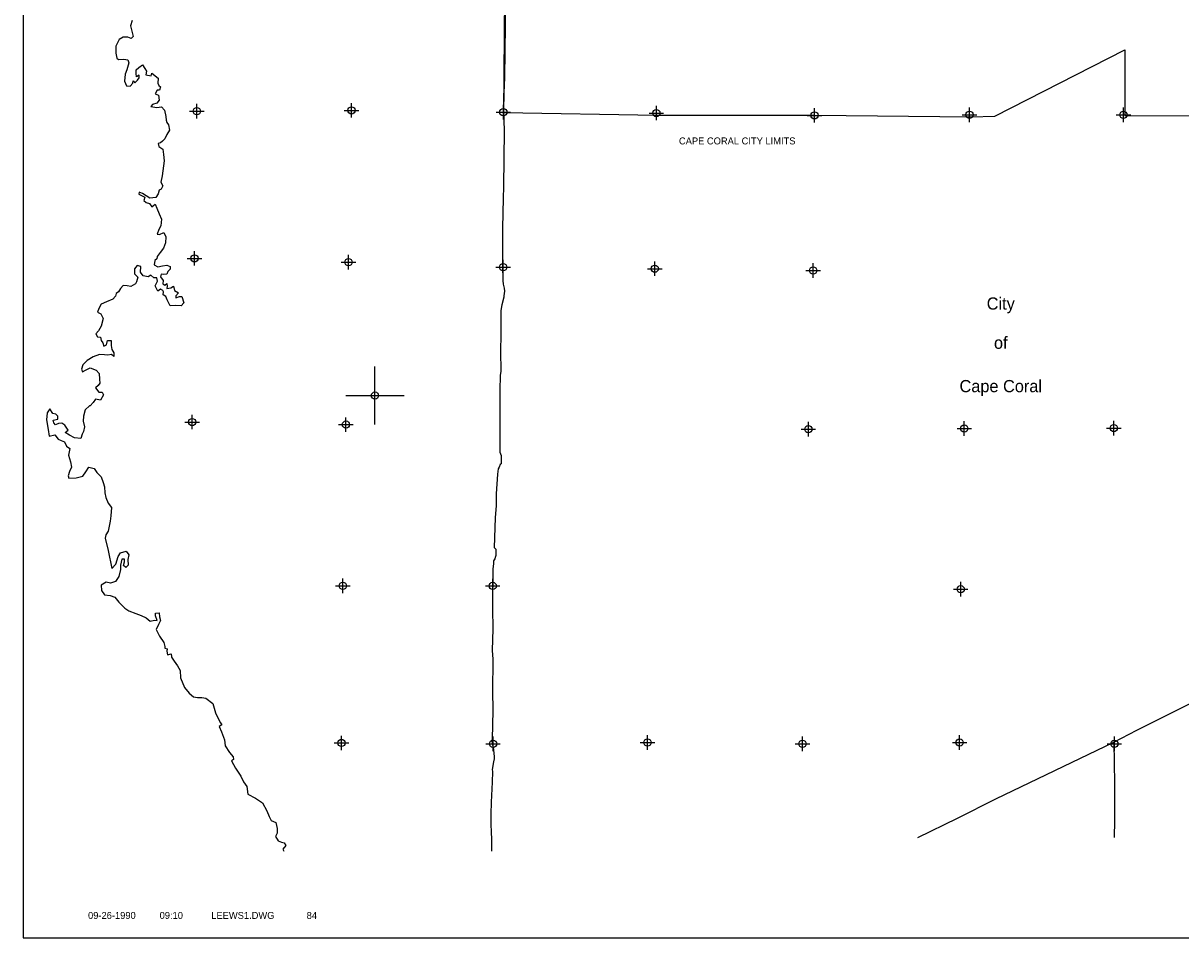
# Model space of a CAD drawing. Extents: x 144140 to 240140, y 836257 to 900077.
# Tile 1 of 3: x 144140 to 184002, y 837077 to 868577. Entities that reach past the tile are written whole.
import ezdxf
from ezdxf.enums import TextEntityAlignment as Align

# ---------------------------------------------------------------- set-up
doc = ezdxf.new("R2010")
doc.units = 0
doc.header["$LTSCALE"] = 800
doc.header["$PDMODE"] = 34
doc.header["$PDSIZE"] = 250
doc.linetypes.add('DASHED', pattern=[0])
doc.layers.get('0').update_dxf_attribs({"linetype": 'CONTINUOUS'})
for name, color, linetype in [('BORDER', 1, 'CONTINUOUS'), ('CITY', 14, 'DASHED'), ('MAJROADS', 9, 'CONTINUOUS'), ('SEC', 2, 'CONTINUOUS'), ('TEXT', 7, 'CONTINUOUS'), ('WATER', 4, 'CONTINUOUS')]:
    doc.layers.add(name, color=color, linetype=linetype)

# ---------------------------------------------------------------- blocks, each defined once
blk = doc.blocks.new('TICK')
at = {"color": 0}
for points in [[(500, 0), (500, 1000)], [(0, 500), (1000, 500)]]:
    blk.add_lwpolyline(points, dxfattribs=at)
blk.add_point((500, 500), dxfattribs=at)
blk = doc.blocks.new('LOGON')
at = {"color": 0}
blk.add_attdef('DATE', text='', height=1, dxfattribs=at).set_placement((-1.87, 1.76), align=Align.RIGHT)
for tag, p in [('TIME', (1.56, 1.76)), ('DRAWING', (8.97, 1.76)), ('OPERATOR', (22.66, 1.76))]:
    blk.add_attdef(tag, p, '', height=1, dxfattribs=at)

msp = doc.modelspace()

# ---------------------------------------------------------------- linework, layer by layer
at = {"layer": 'BORDER', "color": 0}
msp.add_lwpolyline([(144140, 837077), (240140, 837077), (240140, 900077), (144140, 900077)], close=True, dxfattribs=at)
at = {"layer": 'CITY', "color": 0}
msp.add_lwpolyline([(152704, 881643), (160973, 881731), (160774, 876172), (160681, 865499), (165967, 865414), (171400, 865413), (176785, 865354), (177602, 865377), (182078, 867657), (182075, 865402), (187348, 865388), (187499, 875932), (192795, 875851), (197979, 875822), (197937, 870471), (203574, 870421), (203567, 867149), (204626, 867424), (204750, 866898), (203543, 866570), (203524, 865133), (197957, 865112), (197910, 854551)], dxfattribs=at)
at = {"layer": 'MAJROADS', "color": 0}
for points in [[(160767, 870908), (160733, 868503), (160711, 866702), (160690, 866174), (160685, 865562), (160697, 864875), (160682, 862940), (160671, 862546), (160647, 861516), (160651, 860979), (160645, 860234), (160658, 859714), (160666, 859588), (160706, 859446), (160714, 859353), (160688, 859186), (160687, 859144), (160627, 858876), (160592, 858684), (160583, 858609), (160590, 858508), (160585, 857745), (160574, 857394), (160581, 857285), (160584, 856598), (160566, 856447), (160554, 855936), (160555, 854863), (160555, 853799), (160580, 853749), (160604, 853690), (160594, 853480), (160594, 853405), (160560, 853380), (160526, 853288), (160492, 853230), (160474, 853046), (160427, 852367), (160424, 851965), (160396, 851546), (160354, 850516), (160413, 850465), (160412, 850348), (160420, 850323), (160411, 850247), (160402, 850206), (160377, 850130), (160334, 850064), (160333, 849972), (160307, 849771), (160312, 849310), (160301, 848983), (160296, 848405), (160316, 847718), (160294, 846972), (160317, 846679), (160300, 845548), (160312, 844936), (160300, 844383), (160288, 843956), (160279, 843847), (160303, 843721), (160328, 843645), (160335, 843536), (160359, 843327), (160358, 843243), (160332, 843134), (160288, 842875), (160296, 842808), (160285, 842439), (160255, 841752), (160243, 841342), (160249, 841015), (160255, 840688), (160262, 840495), (160268, 840110), (160267, 840062)], [(174942, 840533), (176317, 841194), (177629, 841863), (181691, 843818), (182482, 844232), (185981, 845973)], [(181691, 843818), (181717, 842388), (181716, 841115), (181705, 840533)]]:
    msp.add_lwpolyline(points, dxfattribs=at)
at = {"layer": 'SEC', "color": 0}
for p in [(155448, 865573), (150120, 865544), (160674, 865511), (165943, 865482), (171387, 865402), (176723, 865423), (182025, 865419), (150042, 860477), (155343, 860347), (160670, 860175), (165888, 860121), (171341, 860058), (149961, 854840), (155254, 854752), (171177, 854597), (176546, 854618), (181697, 854632), (155148, 849199), (160308, 849196), (176423, 849082), (155102, 843788), (160320, 843760), (165639, 843806), (170975, 843760), (176386, 843805), (181713, 843759)]:
    msp.add_point(p, dxfattribs=at)
at = {"layer": 'WATER', "color": 0}
msp.add_lwpolyline([(147893, 868665), (147833, 868481), (147923, 868112), (147864, 868054), (147747, 868096), (147588, 868097), (147445, 868015), (147334, 867781), (147333, 867546), (147365, 867370), (147423, 867328), (147608, 867335), (147750, 867309), (147783, 867208), (147706, 866974), (147654, 866824), (147628, 866581), (147694, 866421), (147827, 866404), (147920, 866512), (147929, 866596), (147987, 866520), (148080, 866611), (148139, 866695), (148140, 866787), (148039, 866729), (148031, 866838), (148032, 866972), (148125, 867055), (148251, 867138), (148326, 867020), (148384, 866928), (148366, 866802), (148550, 866759), (148568, 866851), (148793, 866682), (148783, 866515), (148808, 866431), (148874, 866388), (148840, 866271), (148756, 866272), (148689, 866147), (148797, 866096), (148821, 865920), (148745, 865820), (148594, 865779), (148535, 865712), (148744, 865677), (148903, 865701), (149003, 865583), (149052, 865357), (149068, 865239), (149084, 865156), (149142, 865080), (149174, 864895), (149090, 864745), (149013, 864595), (148937, 864512), (148870, 864453), (148794, 864437), (148810, 864328), (148952, 864235), (148968, 864051), (148991, 863833), (148929, 863314), (148886, 863105), (148944, 862979), (148893, 862862), (148825, 862829), (148791, 862703), (148706, 862578), (148497, 862554), (148247, 862715), (148138, 862758), (148129, 862683), (148330, 862589), (148295, 862472), (148379, 862404), (148496, 862370), (148570, 862252), (148688, 862344), (148746, 862201), (148820, 862016), (148902, 861831), (148884, 861597), (148808, 861472), (148756, 861313), (148840, 861296), (148983, 861362), (149049, 861219), (149039, 861010), (148971, 860826), (148861, 860676), (148760, 860542), (148742, 860459), (148675, 860409), (148649, 860250), (148782, 860182), (148942, 860223), (149093, 860239), (149201, 860196), (149201, 860104), (149125, 860029), (149082, 859937), (148957, 859921), (148890, 859938), (148872, 859846), (148964, 859720), (148946, 859595), (149013, 859552), (149088, 859610), (149096, 859518), (149087, 859434), (149230, 859467), (149322, 859525), (149355, 859366), (149488, 859289), (149396, 859189), (149395, 859114), (149521, 859163), (149605, 859163), (149670, 858945), (149577, 858845), (149393, 858854), (149201, 858847), (149101, 859049), (149052, 859158), (148960, 859218), (148969, 859326), (148953, 859368), (148869, 859419), (148777, 859344), (148686, 859529), (148762, 859696), (148738, 859805), (148637, 859806), (148538, 859899), (148445, 859841), (148278, 859875), (148186, 860002), (148196, 860194), (148071, 860237), (147978, 860112), (147977, 859945), (148093, 859826), (148042, 859668), (148008, 859601), (147848, 859510), (147723, 859536), (147589, 859545), (147487, 859437), (147420, 859328), (147344, 859262), (147318, 859178), (147225, 859070), (147015, 858979), (146830, 858897), (146746, 858755), (146703, 858621), (146811, 858570), (146894, 858411), (146825, 858143), (146732, 857976), (146639, 857876), (146697, 857775), (146806, 857766), (146822, 857649), (146880, 857565), (146921, 857455), (147005, 857497), (147048, 857647), (147174, 857646), (147173, 857479), (147188, 857336), (147263, 857227), (147262, 857101), (147187, 857169), (147061, 857145), (146936, 857154), (146768, 857172), (146550, 857089), (146348, 856965), (146196, 856807), (146145, 856665), (146178, 856573), (146287, 856622), (146447, 856705), (146656, 856628), (146756, 856510), (146771, 856317), (146779, 856175), (146719, 856100), (146635, 856017), (146743, 855873), (146860, 855864), (146901, 855772), (146808, 855597), (146683, 855614), (146632, 855623), (146556, 855515), (146447, 855398), (146421, 855398), (146270, 855265), (146218, 855039), (146209, 854872), (146257, 854671), (146215, 854520), (146172, 854420), (146121, 854269), (145911, 854296), (145736, 854389), (145586, 854482), (145695, 854557), (145571, 854734), (145471, 854801), (145354, 854786), (145253, 854744), (145195, 854812), (145178, 854904), (145329, 854936), (145330, 855045), (145264, 855113), (145163, 855139), (145055, 855290), (144962, 855157), (144944, 854914), (145000, 854587), (145041, 854352), (145234, 854401), (145350, 854249), (145450, 854207), (145567, 854164), (145633, 854005), (145750, 853928), (145698, 853703), (145772, 853468), (145804, 853283), (145736, 853141), (145693, 852991), (145718, 852907), (145961, 852922), (146196, 852971), (146297, 853129), (146407, 853287), (146591, 853244), (146682, 853101), (146824, 852958), (146898, 852756), (146939, 852605), (146954, 852404), (146987, 852245), (147069, 852052), (147177, 851900), (147158, 851607), (147132, 851431), (147106, 851256), (147062, 851080), (146986, 850955), (146960, 850838), (147066, 850418), (147196, 849798), (147331, 849947), (147417, 850206), (147493, 850332), (147686, 850397), (147777, 850271), (147743, 850112), (147758, 849911), (147674, 849828), (147599, 849904), (147633, 850029), (147626, 850113), (147542, 850122), (147490, 849913), (147489, 849762), (147429, 849520), (147319, 849344), (147143, 849295), (147000, 849321), (146824, 849222), (146839, 849038), (146939, 848895), (147131, 848868), (147298, 848808), (147440, 848640), (147639, 848429), (147781, 848336), (148023, 848242), (148207, 848174), (148374, 848098), (148516, 847979), (148658, 848012), (148751, 848003), (148693, 848162), (148694, 848263), (148828, 848270), (148835, 848128), (148868, 848002), (148800, 847868), (148723, 847693), (148839, 847466), (148988, 847247), (149021, 847113), (149021, 847054), (149104, 847029), (149087, 846945), (149111, 846828), (149237, 846860), (149253, 846760), (149253, 846743), (149336, 846608), (149460, 846448), (149551, 846280), (149558, 846037), (149690, 845701), (149856, 845508), (150006, 845381), (150148, 845355), (150291, 845354), (150425, 845336), (150666, 845150), (150765, 844831), (150872, 844613), (150930, 844487), (150980, 844411), (150887, 844353), (150970, 844168), (151077, 843891), (151100, 843690), (151250, 843463), (151366, 843311), (151382, 843219), (151315, 843177), (151447, 842917), (151638, 842648), (151729, 842446), (151845, 842286), (151877, 842026), (152135, 841890), (152377, 841730), (152534, 841452), (152609, 841259), (152683, 841124), (152842, 841048), (152891, 840847), (152889, 840687), (152830, 840571), (152921, 840419), (153030, 840368), (153122, 840351), (153180, 840258), (153087, 840133), (153120, 840062)], dxfattribs=at)

# ---------------------------------------------------------------- block references
at = {"color": 0, "xscale": 2, "yscale": 2, "zscale": 2}
msp.add_blockref('TICK', (155254, 854752), dxfattribs=at)
at = {"layer": 'TEXT', "color": 0, "xscale": 240, "yscale": 240, "zscale": 240}
msp.add_blockref('LOGON', (148465, 837307), dxfattribs=at).add_auto_attribs({'DATE': '09-26-1990', 'TIME': '09:10', 'OPERATOR': '84', 'DRAWING': 'LEEWS1.DWG'})

# ---------------------------------------------------------------- texts
at = {"layer": 'CITY', "color": 0}
msp.add_text('CAPE CORAL CITY LIMITS', height=240, dxfattribs=at).set_placement((166721, 864401))
for s, p in [('City', (177802, 858712)), ('of', (177802, 857362)), ('Cape Coral', (177802, 855868))]:
    msp.add_text(s, height=420, dxfattribs=at).set_placement(p, align=Align.CENTER)

doc.saveas('drawing.dxf')
